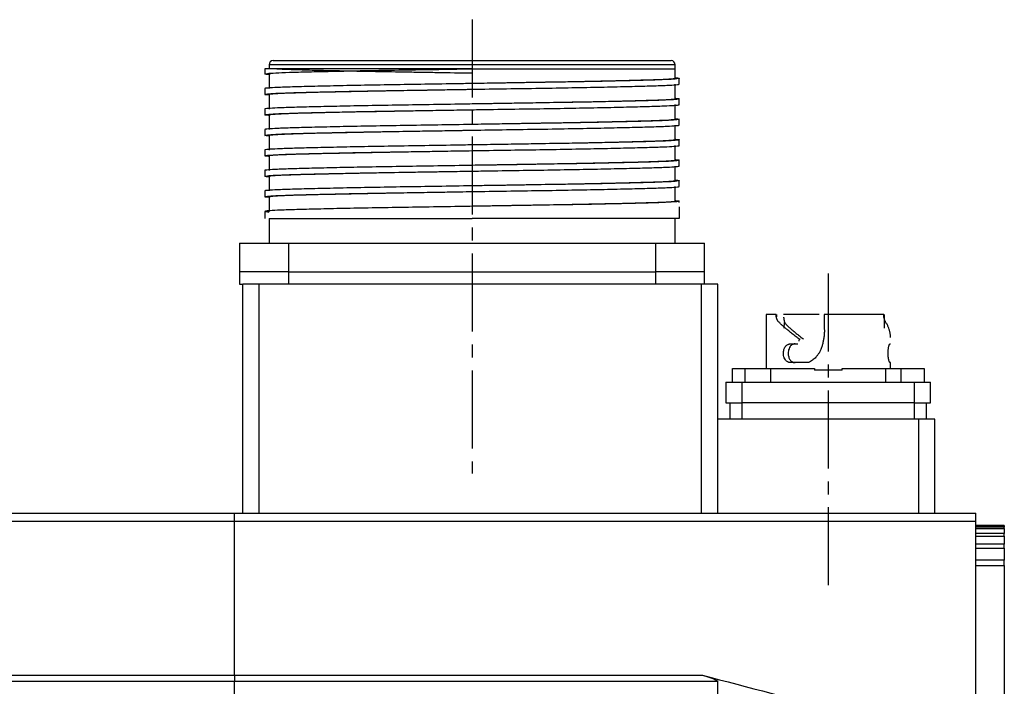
# Model space of a CAD drawing. Header units: millimetres. Extents: x 32176 to 33726, y 9839 to 10942.
# Tile 39 of 44: x 33545 to 33665, y 10348 to 10429. Entities that reach past the tile are written whole.
import ezdxf

# ---------------------------------------------------------------- set-up
doc = ezdxf.new("R2010")
doc.units = ezdxf.units.MM
doc.linetypes.add('CENTER2', pattern=[28.575, 19.05, -3.175, 3.175, -3.175])
doc.layers.add('Center', color=1, linetype='CENTER2')

msp = doc.modelspace()

# ---------------------------------------------------------------- linework, layer by layer
at = {"color": 7, "linetype": 'Continuous', "lineweight": 25}
for p, q in [((33575.33, 10423.45), (33575.33, 10422.95)), ((33624.93, 10423.45), (33575.33, 10423.45)), ((33624.93, 10422.95), (33624.93, 10423.45)), ((33574.83, 10422.95), (33574.83, 10422.32)), ((33600.13, 10422.95), (33574.83, 10422.95)), ((33600.13, 10422.95), (33624.93, 10422.95)), ((33625.43, 10421.07), (33625.43, 10421.77)), ((33574.83, 10420.52), (33574.83, 10419.82)), ((33625.43, 10418.57), (33625.43, 10419.27)), ((33574.83, 10418.02), (33574.83, 10417.32)), ((33625.43, 10416.07), (33625.43, 10416.77)), ((33574.83, 10415.52), (33574.83, 10414.82)), ((33625.43, 10413.57), (33625.43, 10414.27)), ((33574.83, 10413.02), (33574.83, 10412.32)), ((33625.43, 10411.07), (33625.43, 10411.77)), ((33574.83, 10410.52), (33574.83, 10409.82)), ((33625.43, 10408.57), (33625.43, 10409.27)), ((33574.83, 10408.02), (33574.83, 10407.32)), ((33625.43, 10406.63), (33625.43, 10406.77)), ((33574.83, 10405.52), (33574.83, 10404.65)), ((33625.43, 10406.07), (33625.43, 10404.65)), ((33575.33, 10404.65), (33575.33, 10401.65)), ((33624.93, 10401.65), (33624.93, 10404.65)), ((33571.73, 10401.65), (33577.73, 10401.65)), ((33571.73, 10401.65), (33571.73, 10398.15)), ((33577.73, 10401.65), (33622.53, 10401.65)), ((33577.73, 10398.15), (33577.73, 10401.65)), ((33622.53, 10401.65), (33628.53, 10401.65)), ((33622.53, 10401.65), (33622.53, 10398.15)), ((33628.53, 10398.15), (33628.53, 10401.65)), ((33577.73, 10398.15), (33571.73, 10398.15)), ((33571.73, 10398.15), (33571.73, 10396.65)), ((33577.73, 10398.15), (33622.53, 10398.15)), ((33577.73, 10396.65), (33577.73, 10398.15)), ((33628.53, 10398.15), (33622.53, 10398.15)), ((33622.53, 10398.15), (33622.53, 10396.65)), ((33628.53, 10396.65), (33628.53, 10398.15)), ((33571.73, 10396.65), (33572.13, 10396.65)), ((33574.13, 10396.65), (33572.13, 10396.65)), ((33572.13, 10368.65), (33572.13, 10396.65)), ((33628.13, 10396.65), (33574.13, 10396.65)), ((33574.13, 10368.65), (33574.13, 10396.65)), ((33630.13, 10396.65), (33628.13, 10396.65)), ((33628.13, 10368.65), (33628.13, 10396.65)), ((33630.13, 10368.65), (33630.13, 10396.65)), ((33636.03, 10392.95), (33636.03, 10386.35)), ((33637.26, 10392.95), (33636.03, 10392.95)), ((33637.31, 10392.95), (33637.31, 10392.63)), ((33642.51, 10392.95), (33638.18, 10392.95)), ((33650.4, 10392.95), (33643.13, 10392.95)), ((33643.13, 10392.95), (33643.14, 10391.27)), ((33650.45, 10392.95), (33650.44, 10391.27)), ((33638.23, 10391.95), (33638.22, 10391.25)), ((33639.03, 10389.35), (33639.9, 10389.35)), ((33651.17, 10389.35), (33651.23, 10389.35)), ((33631.93, 10384.65), (33631.93, 10386.35)), ((33633.43, 10386.35), (33633.43, 10384.65)), ((33634.73, 10386.35), (33641.93, 10386.35)), ((33636.63, 10384.65), (33636.63, 10386.35)), ((33641.23, 10387.05), (33639.03, 10387.05)), ((33641.93, 10386.35), (33641.93, 10386.15)), ((33645.33, 10386.15), (33641.93, 10386.15)), ((33645.33, 10386.35), (33652.53, 10386.35)), ((33645.33, 10386.15), (33645.33, 10386.35)), ((33650.63, 10386.35), (33650.63, 10384.65)), ((33651.23, 10387.05), (33651.17, 10387.05)), ((33651.23, 10386.35), (33651.23, 10387.05)), ((33652.53, 10386.35), (33655.33, 10386.35)), ((33652.53, 10384.65), (33652.53, 10386.35)), ((33655.33, 10386.35), (33655.33, 10384.65)), ((33631.13, 10384.65), (33633.13, 10384.65)), ((33631.13, 10384.65), (33631.13, 10382.15)), ((33633.13, 10384.65), (33654.13, 10384.65)), ((33633.13, 10382.15), (33633.13, 10384.65)), ((33654.13, 10384.65), (33656.13, 10384.65)), ((33654.13, 10384.65), (33654.13, 10382.15)), ((33656.13, 10382.15), (33656.13, 10384.65)), ((33631.13, 10382.15), (33633.13, 10382.15)), ((33631.63, 10380.15), (33631.63, 10382.15)), ((33654.13, 10382.15), (33633.13, 10382.15)), ((33633.13, 10380.15), (33633.13, 10382.15)), ((33654.13, 10382.15), (33656.13, 10382.15)), ((33654.13, 10382.15), (33654.13, 10380.15)), ((33655.63, 10380.15), (33655.63, 10382.15)), ((33654.63, 10380.15), (33630.13, 10380.15)), ((33656.63, 10380.15), (33654.63, 10380.15)), ((33654.63, 10380.15), (33654.63, 10368.65)), ((33656.63, 10368.65), (33656.63, 10380.15)), ((33472.13, 10368.65), (33571.13, 10368.65)), ((33571.13, 10367.65), (33571.13, 10368.65)), ((33571.13, 10368.65), (33661.63, 10368.65)), ((33661.63, 10367.65), (33661.63, 10368.65)), ((33571.13, 10367.65), (33472.13, 10367.65)), ((33571.13, 10348.86), (33571.13, 10367.65)), ((33661.63, 10367.65), (33571.13, 10367.65)), ((33661.63, 10339.91), (33661.63, 10367.65)), ((33665.13, 10367.15), (33661.63, 10367.15)), ((33661.63, 10367.14), (33665.13, 10367.14)), ((33665.13, 10366.94), (33661.63, 10366.94)), ((33661.63, 10366.78), (33665.13, 10366.78)), ((33665.13, 10367.14), (33665.13, 10367.15)), ((33665.13, 10367.14), (33665.13, 10366.94)), ((33665.13, 10366.78), (33665.13, 10366.94)), ((33665.13, 10366.78), (33665.13, 10366.19)), ((33665.13, 10366.19), (33661.63, 10366.19)), ((33661.63, 10365.87), (33665.13, 10365.87)), ((33665.13, 10365.87), (33665.13, 10366.19)), ((33665.13, 10365.87), (33665.13, 10364.86)), ((33665.13, 10364.86), (33661.63, 10364.86)), ((33661.63, 10364.37), (33665.13, 10364.37)), ((33665.13, 10364.37), (33665.13, 10364.86)), ((33665.13, 10364.37), (33665.13, 10362.93)), ((33665.13, 10362.93), (33661.63, 10362.93)), ((33661.63, 10362.26), (33665.13, 10362.26)), ((33665.13, 10362.26), (33665.13, 10362.93)), ((33665.13, 10362.26), (33665.13, 10327.82)), ((33472.13, 10348.86), (33571.13, 10348.86)), ((33571.13, 10348.86), (33571.13, 10348.08)), ((33571.13, 10348.86), (33628.27, 10348.86)), ((33571.13, 10348.08), (33472.13, 10348.08)), ((33571.13, 10333.53), (33571.13, 10348.08)), ((33630.13, 10348.08), (33571.13, 10348.08)), ((33630.13, 10329.63), (33630.13, 10348.08))]:
    msp.add_line(p, q, dxfattribs=at)
at = {"color": 7, "linetype": 'Continuous', "lineweight": 25, "flags": 128}
msp.add_lwpolyline([(33575.33, 10422.32), (33575.33, 10422.32), (33575.8, 10422.4), (33577.22, 10422.48), (33579.51, 10422.56), (33582.57, 10422.63), (33586.36, 10422.71), (33590.66, 10422.79), (33595.27, 10422.87), (33600.13, 10422.95), (33600.13, 10422.95), (33600.13, 10422.95)], dxfattribs=at)
at = {"color": 7, "linetype": 'Continuous', "lineweight": 25}
for centre, start, end in [((33575.83, 10423.45), 90, 180), ((33624.43, 10423.45), 0, 90)]:
    msp.add_arc(centre, 0.5, start, end, dxfattribs=at)
for points, knots in [([(33575.83, 10423.95), (33575.83, 10423.95), (33575.83, 10423.95), (33575.85, 10423.95), (33575.87, 10423.95), (33575.91, 10423.95), (33575.95, 10423.95), (33576.01, 10423.95), (33576.07, 10423.95), (33576.15, 10423.95), (33576.34, 10423.95), (33576.74, 10423.95), (33577.51, 10423.95), (33578.51, 10423.95), (33579.76, 10423.95), (33581.23, 10423.95), (33582.91, 10423.95), (33584.78, 10423.95), (33586.79, 10423.95), (33588.93, 10423.95), (33591.14, 10423.95), (33593.4, 10423.95), (33595.22, 10423.95), (33596.58, 10423.95), (33597.46, 10423.95), (33598.35, 10423.95), (33599.24, 10423.95), (33599.83, 10423.95), (33600.13, 10423.95)], [0, 0, 0, 0, 0.01297, 0.025921, 0.03886, 0.051792, 0.064721, 0.077654, 0.090596, 0.103552, 0.116527, 0.178261, 0.240008, 0.304316, 0.368637, 0.434312, 0.500002, 0.565678, 0.631368, 0.695675, 0.759996, 0.82173, 0.883478, 0.906811, 0.930099, 0.953372, 0.976662, 1, 1, 1, 1]), ([(33600.13, 10423.95), (33600.29, 10423.95), (33600.62, 10423.95), (33601.12, 10423.95), (33601.61, 10423.95), (33602.1, 10423.95), (33602.59, 10423.95), (33603.08, 10423.95), (33603.57, 10423.95), (33604.06, 10423.95), (33605.16, 10423.95), (33606.85, 10423.95), (33609.12, 10423.95), (33611.32, 10423.95), (33613.46, 10423.95), (33615.48, 10423.95), (33617.34, 10423.95), (33619.02, 10423.95), (33620.49, 10423.95), (33621.74, 10423.95), (33622.75, 10423.95), (33623.52, 10423.95), (33623.95, 10423.95), (33624.17, 10423.95), (33624.29, 10423.95), (33624.37, 10423.95), (33624.42, 10423.95), (33624.42, 10423.95), (33624.43, 10423.95)], [0, 0, 0, 0, 0.012971, 0.025924, 0.038863, 0.051795, 0.064725, 0.077657, 0.090598, 0.103553, 0.116527, 0.178261, 0.240008, 0.304316, 0.368637, 0.434312, 0.500002, 0.565678, 0.631368, 0.695675, 0.759996, 0.82173, 0.883478, 0.906809, 0.930096, 0.953369, 0.97666, 1, 1, 1, 1]), ([(33575.33, 10422.24), (33575.3, 10422.25), (33574.89, 10422.27), (33574.76, 10422.32), (33575, 10422.38), (33576.03, 10422.45), (33577.73, 10422.52), (33580.06, 10422.58), (33582.97, 10422.65), (33586.35, 10422.72), (33590.15, 10422.79), (33593.8, 10422.84), (33597.16, 10422.9), (33599.13, 10422.93), (33600.13, 10422.95)], [0, 0, 0, 0, 0.006308, 0.103214, 0.197389, 0.294295, 0.38847, 0.485376, 0.579551, 0.676458, 0.770633, 0.867539, 0.933316, 1, 1, 1, 1]), ([(33575.33, 10422.32), (33575.33, 10421.98), (33575.33, 10421.38), (33575.33, 10420.78), (33575.33, 10420.52)], [0, 0, 0, 0, 0.573094, 1, 1, 1, 1]), ([(33600.13, 10422.4), (33598.69, 10422.42), (33597.25, 10422.44), (33595.14, 10422.48), (33594.45, 10422.49), (33593.08, 10422.51), (33592.42, 10422.52), (33590.43, 10422.55), (33589.12, 10422.58), (33586.63, 10422.62), (33585.44, 10422.65), (33583.23, 10422.69), (33582.2, 10422.72), (33580.82, 10422.75), (33580.39, 10422.76), (33579.57, 10422.78), (33579.18, 10422.8), (33578.09, 10422.83), (33577.46, 10422.85), (33576.44, 10422.9), (33576.05, 10422.92), (33575.77, 10422.95)], [0, 0, 0, 0, 0.125, 0.125, 0.1875, 0.1875, 0.25, 0.25, 0.375, 0.375, 0.5, 0.5, 0.625, 0.625, 0.6875, 0.6875, 0.75, 0.75, 0.875, 0.875, 1, 1, 1, 1]), ([(33624.93, 10421.77), (33624.93, 10422.03), (33624.93, 10422.42), (33624.93, 10422.81), (33624.93, 10422.95)], [0, 0, 0, 0, 0.654586, 1, 1, 1, 1]), ([(33624.93, 10421.85), (33624.95, 10421.85), (33625.36, 10421.82), (33625.5, 10421.78), (33625.25, 10421.71), (33624.23, 10421.64), (33622.53, 10421.57), (33620.2, 10421.51), (33617.28, 10421.44), (33613.9, 10421.37), (33610.1, 10421.31), (33606.46, 10421.25), (33603.09, 10421.19), (33600.77, 10421.16), (33598.02, 10421.11), (33594.87, 10421.06), (33590.78, 10421), (33586.96, 10420.93), (33583.48, 10420.86), (33580.51, 10420.79), (33578.06, 10420.73), (33576.25, 10420.66), (33575.17, 10420.59), (33574.73, 10420.55), (33574.84, 10420.52), (33574.85, 10420.52)], [0, 0, 0, 0, 0.003338, 0.054623, 0.104462, 0.155746, 0.205585, 0.256869, 0.306708, 0.357993, 0.407832, 0.459116, 0.493926, 0.529217, 0.541688, 0.591738, 0.641577, 0.692861, 0.7427, 0.793984, 0.843823, 0.895108, 0.944947, 0.996231, 1, 1, 1, 1]), ([(33575.33, 10419.74), (33575.3, 10419.75), (33574.89, 10419.77), (33574.76, 10419.82), (33575, 10419.88), (33576.03, 10419.95), (33577.73, 10420.02), (33580.06, 10420.08), (33582.97, 10420.15), (33586.35, 10420.22), (33590.15, 10420.29), (33593.8, 10420.34), (33597.16, 10420.4), (33599.49, 10420.44), (33602.23, 10420.48), (33605.38, 10420.53), (33609.47, 10420.59), (33613.29, 10420.66), (33616.77, 10420.73), (33619.75, 10420.8), (33622.19, 10420.86), (33624.01, 10420.93), (33625.08, 10421), (33625.53, 10421.05), (33625.41, 10421.07), (33625.4, 10421.07)], [0, 0, 0, 0, 0.003338, 0.054622, 0.104462, 0.155746, 0.205585, 0.256869, 0.306708, 0.357993, 0.407832, 0.459116, 0.493926, 0.529217, 0.541688, 0.591738, 0.641577, 0.692861, 0.7427, 0.793984, 0.843823, 0.895108, 0.944947, 0.996231, 1, 1, 1, 1]), ([(33624.93, 10421.77), (33624.93, 10421.77), (33625.08, 10421.75), (33624.53, 10421.69), (33623.21, 10421.61), (33620.87, 10421.54), (33617.78, 10421.46), (33613.99, 10421.38), (33609.68, 10421.3), (33605, 10421.23), (33601.76, 10421.17), (33600.13, 10421.15)], [0, 0, 0, 0, 0.000168, 0.124622, 0.25053, 0.375466, 0.499498, 0.625308, 0.750631, 0.874452, 1, 1, 1, 1]), ([(33624.93, 10419.27), (33624.93, 10419.53), (33624.93, 10420.13), (33624.93, 10420.73), (33624.93, 10421.07)], [0, 0, 0, 0, 0.427287, 1, 1, 1, 1]), ([(33575.33, 10419.82), (33575.33, 10419.82), (33575.17, 10419.85), (33575.72, 10419.9), (33577.05, 10419.98), (33579.38, 10420.06), (33582.48, 10420.13), (33586.26, 10420.21), (33590.58, 10420.29), (33595.25, 10420.37), (33598.51, 10420.42), (33600.13, 10420.45), (33600.13, 10420.45)], [0, 0, 0, 0, 0.000004, 0.124454, 0.250359, 0.37529, 0.499319, 0.625125, 0.750444, 0.874261, 0.999871, 1, 1, 1, 1]), ([(33575.33, 10419.82), (33575.33, 10419.48), (33575.33, 10418.88), (33575.33, 10418.28), (33575.33, 10418.02)], [0, 0, 0, 0, 0.573135, 1, 1, 1, 1]), ([(33624.93, 10419.35), (33624.95, 10419.35), (33625.36, 10419.32), (33625.5, 10419.28), (33625.25, 10419.21), (33624.23, 10419.14), (33622.53, 10419.07), (33620.2, 10419.01), (33617.28, 10418.94), (33613.9, 10418.87), (33610.1, 10418.81), (33606.46, 10418.75), (33603.09, 10418.69), (33600.77, 10418.66), (33598.02, 10418.61), (33594.87, 10418.56), (33590.78, 10418.5), (33586.96, 10418.43), (33583.48, 10418.36), (33580.51, 10418.29), (33578.06, 10418.23), (33576.25, 10418.16), (33575.17, 10418.09), (33574.73, 10418.05), (33574.84, 10418.02), (33574.85, 10418.02)], [0, 0, 0, 0, 0.003338, 0.054623, 0.104462, 0.155746, 0.205585, 0.256869, 0.306708, 0.357993, 0.407832, 0.459116, 0.493926, 0.529217, 0.541688, 0.591738, 0.641577, 0.692861, 0.7427, 0.793984, 0.843823, 0.895108, 0.944947, 0.996231, 1, 1, 1, 1]), ([(33575.33, 10417.24), (33575.3, 10417.25), (33574.89, 10417.27), (33574.76, 10417.32), (33575, 10417.38), (33576.03, 10417.45), (33577.73, 10417.52), (33580.06, 10417.58), (33582.97, 10417.65), (33586.35, 10417.72), (33590.15, 10417.79), (33593.8, 10417.84), (33597.16, 10417.9), (33599.49, 10417.94), (33602.23, 10417.98), (33605.38, 10418.03), (33609.47, 10418.09), (33613.29, 10418.16), (33616.77, 10418.23), (33619.75, 10418.3), (33622.19, 10418.36), (33624.01, 10418.43), (33625.08, 10418.5), (33625.53, 10418.55), (33625.41, 10418.57), (33625.4, 10418.57)], [0, 0, 0, 0, 0.003338, 0.054623, 0.104462, 0.155746, 0.205585, 0.256869, 0.306708, 0.357993, 0.407832, 0.459116, 0.493926, 0.529217, 0.541688, 0.591738, 0.641577, 0.692861, 0.7427, 0.793984, 0.843823, 0.895108, 0.944947, 0.996231, 1, 1, 1, 1]), ([(33624.93, 10419.27), (33624.93, 10419.27), (33625.08, 10419.25), (33624.53, 10419.19), (33623.21, 10419.11), (33620.87, 10419.04), (33617.78, 10418.96), (33613.99, 10418.88), (33609.68, 10418.8), (33605, 10418.73), (33601.75, 10418.67), (33600.13, 10418.65), (33600.13, 10418.65)], [0, 0, 0, 0, 0.000134, 0.124577, 0.250473, 0.375397, 0.499418, 0.625216, 0.750527, 0.874336, 0.999939, 1, 1, 1, 1]), ([(33624.93, 10416.77), (33624.93, 10417.03), (33624.93, 10417.63), (33624.93, 10418.23), (33624.93, 10418.57)], [0, 0, 0, 0, 0.427253, 1, 1, 1, 1]), ([(33575.33, 10417.32), (33575.33, 10417.32), (33575.17, 10417.35), (33575.72, 10417.4), (33577.05, 10417.48), (33579.38, 10417.56), (33582.48, 10417.63), (33586.26, 10417.71), (33590.58, 10417.79), (33595.25, 10417.87), (33598.51, 10417.92), (33600.13, 10417.95), (33600.13, 10417.95)], [0, 0, 0, 0, 0.000005, 0.124448, 0.250345, 0.375269, 0.499291, 0.62509, 0.750401, 0.874211, 0.999815, 1, 1, 1, 1]), ([(33575.33, 10417.32), (33575.33, 10416.98), (33575.33, 10416.38), (33575.33, 10415.78), (33575.33, 10415.52)], [0, 0, 0, 0, 0.573177, 1, 1, 1, 1]), ([(33624.93, 10416.85), (33624.95, 10416.85), (33625.36, 10416.82), (33625.5, 10416.78), (33625.25, 10416.71), (33624.23, 10416.64), (33622.53, 10416.57), (33620.2, 10416.51), (33617.28, 10416.44), (33613.9, 10416.37), (33610.1, 10416.31), (33606.46, 10416.25), (33603.09, 10416.19), (33600.77, 10416.16), (33598.02, 10416.11), (33594.87, 10416.06), (33590.78, 10416), (33586.96, 10415.93), (33583.48, 10415.86), (33580.51, 10415.79), (33578.06, 10415.73), (33576.25, 10415.66), (33575.17, 10415.59), (33574.73, 10415.55), (33574.84, 10415.52), (33574.85, 10415.52)], [0, 0, 0, 0, 0.003338, 0.054622, 0.104462, 0.155746, 0.205585, 0.256869, 0.306708, 0.357993, 0.407832, 0.459116, 0.493926, 0.529217, 0.541688, 0.591738, 0.641577, 0.692861, 0.7427, 0.793984, 0.843823, 0.895108, 0.944947, 0.996231, 1, 1, 1, 1]), ([(33575.33, 10414.74), (33575.3, 10414.75), (33574.89, 10414.77), (33574.76, 10414.82), (33575, 10414.88), (33576.03, 10414.95), (33577.73, 10415.02), (33580.06, 10415.08), (33582.97, 10415.15), (33586.35, 10415.22), (33590.15, 10415.29), (33593.8, 10415.34), (33597.16, 10415.4), (33599.49, 10415.44), (33602.23, 10415.48), (33605.38, 10415.53), (33609.47, 10415.59), (33613.29, 10415.66), (33616.77, 10415.73), (33619.75, 10415.8), (33622.19, 10415.86), (33624.01, 10415.93), (33625.08, 10416), (33625.53, 10416.05), (33625.41, 10416.07), (33625.4, 10416.07)], [0, 0, 0, 0, 0.0033382, 0.0546225, 0.1044616, 0.155746, 0.2055849, 0.2568692, 0.3067082, 0.3579926, 0.4078317, 0.4591161, 0.4939265, 0.5292165, 0.5416881, 0.5917381, 0.6415767, 0.6928606, 0.7426996, 0.7939838, 0.8438231, 0.8951076, 0.9449466, 0.9962309, 1, 1, 1, 1]), ([(33624.93, 10416.77), (33624.93, 10416.77), (33625.08, 10416.75), (33624.53, 10416.69), (33623.21, 10416.61), (33620.87, 10416.54), (33617.78, 10416.46), (33613.99, 10416.38), (33609.68, 10416.3), (33605, 10416.23), (33601.76, 10416.17), (33600.13, 10416.15)], [0, 0, 0, 0, 0.000103, 0.124571, 0.250493, 0.375442, 0.499488, 0.625312, 0.750648, 0.874482, 1, 1, 1, 1]), ([(33624.93, 10414.27), (33624.93, 10414.53), (33624.93, 10415.13), (33624.93, 10415.73), (33624.93, 10416.07)], [0, 0, 0, 0, 0.427222, 1, 1, 1, 1]), ([(33575.42, 10414.81), (33575.38, 10414.81), (33575.17, 10414.84), (33575.7, 10414.9), (33577.05, 10414.98), (33579.38, 10415.06), (33582.48, 10415.13), (33586.26, 10415.21), (33590.58, 10415.29), (33595.25, 10415.37), (33598.51, 10415.42), (33600.14, 10415.45), (33600.14, 10415.45)], [0, 0, 0, 0, 0.0239095, 0.1453645, 0.2682379, 0.390162, 0.5112051, 0.6339829, 0.756285, 0.8771216, 0.9997087, 1, 1, 1, 1]), ([(33624.93, 10414.35), (33624.95, 10414.35), (33625.36, 10414.32), (33625.5, 10414.28), (33625.25, 10414.21), (33624.23, 10414.14), (33622.53, 10414.07), (33620.2, 10414.01), (33617.28, 10413.94), (33613.9, 10413.87), (33610.1, 10413.81), (33606.46, 10413.75), (33603.09, 10413.69), (33600.77, 10413.66), (33598.02, 10413.61), (33594.87, 10413.56), (33590.78, 10413.5), (33586.96, 10413.43), (33583.48, 10413.36), (33580.51, 10413.29), (33578.06, 10413.23), (33576.25, 10413.16), (33575.17, 10413.09), (33574.73, 10413.05), (33574.84, 10413.02), (33574.85, 10413.02)], [0, 0, 0, 0, 0.003338, 0.054622, 0.104461, 0.155746, 0.205585, 0.256869, 0.306708, 0.357992, 0.407832, 0.459116, 0.493926, 0.529216, 0.541688, 0.591738, 0.641577, 0.692861, 0.7427, 0.793984, 0.843823, 0.895108, 0.944947, 0.996231, 1, 1, 1, 1]), ([(33575.33, 10414.82), (33575.33, 10414.48), (33575.33, 10413.88), (33575.33, 10413.28), (33575.33, 10413.02)], [0, 0, 0, 0, 0.573219, 1, 1, 1, 1]), ([(33624.93, 10414.27), (33624.93, 10414.27), (33625.08, 10414.25), (33624.53, 10414.19), (33623.21, 10414.11), (33620.87, 10414.04), (33617.78, 10413.96), (33613.99, 10413.88), (33609.68, 10413.8), (33605, 10413.73), (33601.75, 10413.67), (33600.12, 10413.65), (33600.12, 10413.65)], [0, 0, 0, 0, 0.000075, 0.124521, 0.250419, 0.375345, 0.499368, 0.625169, 0.750482, 0.874294, 0.999899, 1, 1, 1, 1]), ([(33575.33, 10412.24), (33575.3, 10412.25), (33574.89, 10412.27), (33574.76, 10412.32), (33575, 10412.38), (33576.03, 10412.45), (33577.73, 10412.52), (33580.06, 10412.58), (33582.97, 10412.65), (33586.35, 10412.72), (33590.15, 10412.79), (33593.8, 10412.84), (33597.16, 10412.9), (33599.49, 10412.94), (33602.23, 10412.98), (33605.38, 10413.03), (33609.47, 10413.09), (33613.29, 10413.16), (33616.77, 10413.23), (33619.75, 10413.3), (33622.19, 10413.36), (33624.01, 10413.43), (33625.08, 10413.5), (33625.53, 10413.55), (33625.41, 10413.57), (33625.4, 10413.57)], [0, 0, 0, 0, 0.003338, 0.054623, 0.104462, 0.155746, 0.205585, 0.256869, 0.306708, 0.357993, 0.407832, 0.459116, 0.493926, 0.529217, 0.541688, 0.591738, 0.641577, 0.692861, 0.7427, 0.793984, 0.843823, 0.895108, 0.944947, 0.996231, 1, 1, 1, 1]), ([(33575.42, 10412.31), (33575.39, 10412.31), (33575.17, 10412.34), (33575.7, 10412.4), (33577.05, 10412.48), (33579.38, 10412.56), (33582.48, 10412.63), (33586.26, 10412.71), (33590.58, 10412.79), (33595.25, 10412.87), (33598.51, 10412.92), (33600.13, 10412.95), (33600.14, 10412.95)], [0, 0, 0, 0, 0.024403, 0.145804, 0.268624, 0.390494, 0.511484, 0.634208, 0.756456, 0.87724, 0.999773, 1, 1, 1, 1]), ([(33624.93, 10411.77), (33624.93, 10412.03), (33624.93, 10412.63), (33624.93, 10413.23), (33624.93, 10413.57)], [0, 0, 0, 0, 0.427195, 1, 1, 1, 1]), ([(33624.93, 10411.85), (33624.95, 10411.85), (33625.36, 10411.82), (33625.5, 10411.78), (33625.25, 10411.71), (33624.23, 10411.64), (33622.53, 10411.57), (33620.2, 10411.51), (33617.28, 10411.44), (33613.9, 10411.37), (33610.1, 10411.31), (33606.46, 10411.25), (33603.09, 10411.19), (33600.77, 10411.16), (33598.02, 10411.11), (33594.87, 10411.06), (33590.78, 10411), (33586.96, 10410.93), (33583.48, 10410.86), (33580.51, 10410.79), (33578.06, 10410.73), (33576.25, 10410.66), (33575.17, 10410.59), (33574.73, 10410.55), (33574.84, 10410.52), (33574.85, 10410.52)], [0, 0, 0, 0, 0.003338, 0.054622, 0.104461, 0.155746, 0.205585, 0.256869, 0.306708, 0.357992, 0.407832, 0.459116, 0.493926, 0.529216, 0.541688, 0.591738, 0.641577, 0.692861, 0.7427, 0.793984, 0.843823, 0.895108, 0.944947, 0.996231, 1, 1, 1, 1]), ([(33575.33, 10412.32), (33575.33, 10411.98), (33575.33, 10411.38), (33575.33, 10410.78), (33575.33, 10410.52)], [0, 0, 0, 0, 0.57326, 1, 1, 1, 1]), ([(33624.93, 10411.77), (33624.93, 10411.77), (33625.08, 10411.75), (33624.53, 10411.69), (33623.21, 10411.61), (33620.87, 10411.54), (33617.78, 10411.46), (33613.99, 10411.38), (33609.68, 10411.3), (33605, 10411.23), (33601.76, 10411.17), (33600.13, 10411.15)], [0, 0, 0, 0, 0.000051, 0.12452, 0.250443, 0.375393, 0.49944, 0.625265, 0.750602, 0.874438, 1, 1, 1, 1]), ([(33575.33, 10409.74), (33575.3, 10409.75), (33574.89, 10409.77), (33574.76, 10409.82), (33575, 10409.88), (33576.03, 10409.95), (33577.73, 10410.02), (33580.06, 10410.08), (33582.97, 10410.15), (33586.35, 10410.22), (33590.15, 10410.29), (33593.8, 10410.34), (33597.16, 10410.4), (33599.49, 10410.44), (33602.23, 10410.48), (33605.38, 10410.53), (33609.47, 10410.59), (33613.29, 10410.66), (33616.77, 10410.73), (33619.75, 10410.8), (33622.19, 10410.86), (33624.01, 10410.93), (33625.08, 10411), (33625.53, 10411.05), (33625.41, 10411.07), (33625.4, 10411.07)], [0, 0, 0, 0, 0.003338, 0.054623, 0.104462, 0.155746, 0.205585, 0.256869, 0.306708, 0.357993, 0.407832, 0.459116, 0.493927, 0.529217, 0.541688, 0.591738, 0.641577, 0.692861, 0.7427, 0.793984, 0.843823, 0.895108, 0.944947, 0.996231, 1, 1, 1, 1]), ([(33575.42, 10409.81), (33575.39, 10409.81), (33575.17, 10409.84), (33575.7, 10409.9), (33577.05, 10409.98), (33579.38, 10410.06), (33582.48, 10410.13), (33586.26, 10410.21), (33590.58, 10410.29), (33595.25, 10410.37), (33598.51, 10410.42), (33600.13, 10410.45), (33600.13, 10410.45)], [0, 0, 0, 0, 0.024878, 0.146227, 0.268993, 0.39081, 0.511748, 0.634418, 0.756613, 0.877344, 0.999824, 1, 1, 1, 1]), ([(33624.93, 10409.27), (33624.93, 10409.53), (33624.93, 10410.13), (33624.93, 10410.73), (33624.93, 10411.07)], [0, 0, 0, 0, 0.427172, 1, 1, 1, 1]), ([(33624.93, 10409.35), (33624.95, 10409.35), (33625.36, 10409.32), (33625.5, 10409.28), (33625.25, 10409.21), (33624.23, 10409.14), (33622.53, 10409.07), (33620.2, 10409.01), (33617.28, 10408.94), (33613.9, 10408.87), (33610.1, 10408.81), (33606.46, 10408.75), (33603.09, 10408.69), (33600.77, 10408.66), (33598.02, 10408.61), (33594.87, 10408.56), (33590.78, 10408.5), (33586.96, 10408.43), (33583.48, 10408.36), (33580.51, 10408.29), (33578.06, 10408.23), (33576.25, 10408.16), (33575.17, 10408.09), (33574.73, 10408.05), (33574.84, 10408.02), (33574.85, 10408.02)], [0, 0, 0, 0, 0.003338, 0.054622, 0.104461, 0.155746, 0.205585, 0.256869, 0.306708, 0.357992, 0.407832, 0.459116, 0.493926, 0.529216, 0.541688, 0.591738, 0.641577, 0.692861, 0.7427, 0.793984, 0.843823, 0.895108, 0.944947, 0.996231, 1, 1, 1, 1]), ([(33575.33, 10409.82), (33575.33, 10409.48), (33575.33, 10408.88), (33575.33, 10408.28), (33575.33, 10408.02)], [0, 0, 0, 0, 0.5733, 1, 1, 1, 1]), ([(33624.93, 10409.27), (33624.93, 10409.27), (33625.08, 10409.25), (33624.53, 10409.19), (33623.21, 10409.11), (33620.87, 10409.04), (33617.78, 10408.96), (33613.99, 10408.88), (33609.68, 10408.8), (33605, 10408.73), (33601.75, 10408.67), (33600.13, 10408.65), (33600.13, 10408.65)], [0, 0, 0, 0, 0.00003, 0.124487, 0.250396, 0.375333, 0.499367, 0.625179, 0.750503, 0.874326, 0.999942, 1, 1, 1, 1]), ([(33575.33, 10407.24), (33575.3, 10407.25), (33574.89, 10407.27), (33574.76, 10407.32), (33575, 10407.38), (33576.03, 10407.45), (33577.73, 10407.52), (33580.06, 10407.58), (33582.97, 10407.65), (33586.35, 10407.72), (33590.15, 10407.79), (33593.8, 10407.84), (33597.16, 10407.9), (33599.49, 10407.94), (33602.23, 10407.98), (33605.38, 10408.03), (33609.47, 10408.09), (33613.29, 10408.16), (33616.77, 10408.23), (33619.75, 10408.3), (33622.19, 10408.36), (33624.01, 10408.43), (33625.08, 10408.5), (33625.53, 10408.55), (33625.41, 10408.57), (33625.4, 10408.57)], [0, 0, 0, 0, 0.003338, 0.054623, 0.104462, 0.155746, 0.205585, 0.256869, 0.306708, 0.357993, 0.407832, 0.459116, 0.493927, 0.529217, 0.541688, 0.591738, 0.641577, 0.692861, 0.7427, 0.793984, 0.843823, 0.895108, 0.944947, 0.996231, 1, 1, 1, 1]), ([(33575.33, 10407.32), (33575.42, 10407.35), (33575.6, 10407.4), (33577.08, 10407.48), (33579.37, 10407.56), (33582.48, 10407.63), (33586.26, 10407.71), (33590.58, 10407.79), (33595.25, 10407.87), (33598.51, 10407.92), (33600.13, 10407.95), (33600.13, 10407.95)], [0, 0, 0, 0, 0.124457, 0.250367, 0.375304, 0.499339, 0.625151, 0.750475, 0.874298, 0.999915, 1, 1, 1, 1]), ([(33624.93, 10406.77), (33624.93, 10407.03), (33624.93, 10407.63), (33624.93, 10408.23), (33624.93, 10408.57)], [0, 0, 0, 0, 0.4271532, 1, 1, 1, 1]), ([(33624.93, 10406.85), (33624.95, 10406.85), (33625.36, 10406.82), (33625.5, 10406.78), (33625.25, 10406.71), (33624.23, 10406.64), (33622.53, 10406.57), (33620.2, 10406.51), (33617.28, 10406.44), (33613.9, 10406.37), (33610.1, 10406.31), (33606.46, 10406.25), (33603.09, 10406.19), (33600.77, 10406.16), (33598.02, 10406.11), (33594.87, 10406.06), (33590.78, 10406), (33586.96, 10405.93), (33583.48, 10405.86), (33580.51, 10405.79), (33578.06, 10405.73), (33576.27, 10405.66), (33575.12, 10405.59), (33574.75, 10405.53), (33574.83, 10405.48), (33575.25, 10405.45), (33575.32, 10405.45)], [0, 0, 0, 0, 0.003162, 0.051736, 0.098942, 0.147516, 0.194722, 0.243296, 0.290501, 0.339076, 0.386282, 0.434856, 0.467827, 0.501252, 0.513065, 0.56047, 0.607675, 0.656249, 0.703455, 0.752029, 0.799235, 0.84781, 0.895015, 0.94359, 0.990795, 1, 1, 1, 1]), ([(33575.33, 10407.32), (33575.33, 10406.98), (33575.33, 10406.38), (33575.33, 10405.78), (33575.33, 10405.52)], [0, 0, 0, 0, 0.573337, 1, 1, 1, 1]), ([(33624.93, 10406.77), (33624.93, 10406.77), (33625.08, 10406.75), (33624.53, 10406.69), (33623.21, 10406.61), (33620.87, 10406.54), (33617.78, 10406.46), (33613.99, 10406.38), (33609.68, 10406.3), (33605, 10406.23), (33601.76, 10406.17), (33600.13, 10406.15)], [0, 0, 0, 0, 0.000014, 0.124492, 0.250425, 0.375385, 0.499441, 0.625276, 0.750623, 0.874468, 1, 1, 1, 1]), ([(33575.33, 10404.65), (33575.33, 10404.65), (33575.49, 10404.65), (33576.12, 10404.65), (33576.59, 10404.65), (33577.84, 10404.65), (33578.61, 10404.65), (33580.41, 10404.65), (33581.44, 10404.65), (33583.74, 10404.65), (33585, 10404.65), (33587.7, 10404.65), (33589.14, 10404.65), (33592.14, 10404.65), (33593.7, 10404.65), (33596.88, 10404.65), (33598.5, 10404.65), (33600.13, 10404.65)], [0, 0, 0, 0, 0.125, 0.125, 0.25, 0.25, 0.375, 0.375, 0.5, 0.5, 0.625, 0.625, 0.75, 0.75, 0.875, 0.875, 1, 1, 1, 1]), ([(33625.43, 10404.65), (33625.43, 10404.65), (33625.26, 10404.65), (33624.62, 10404.65), (33624.14, 10404.65), (33622.87, 10404.65), (33622.08, 10404.65), (33620.24, 10404.65), (33619.19, 10404.65), (33616.85, 10404.65), (33615.56, 10404.65), (33612.81, 10404.65), (33611.34, 10404.65), (33608.28, 10404.65), (33606.69, 10404.65), (33603.44, 10404.65), (33601.78, 10404.65), (33600.13, 10404.65)], [0, 0, 0, 0, 0.125, 0.125, 0.25, 0.25, 0.375, 0.375, 0.5, 0.5, 0.625, 0.625, 0.75, 0.75, 0.875, 0.875, 1, 1, 1, 1]), ([(33637.55, 10392.04), (33637.54, 10392.06), (33637.5, 10392.1), (33637.45, 10392.17), (33637.41, 10392.25), (33637.37, 10392.33), (33637.33, 10392.44), (33637.29, 10392.57), (33637.27, 10392.74), (33637.26, 10392.87), (33637.26, 10392.95)], [0, 0, 0, 0, 0.097402, 0.196123, 0.296177, 0.397576, 0.500331, 0.637379, 0.803942, 1, 1, 1, 1]), ([(33640.05, 10389.94), (33639.97, 10390), (33639.81, 10390.12), (33639.57, 10390.3), (33639.34, 10390.48), (33639.12, 10390.66), (33638.9, 10390.84), (33638.65, 10391.04), (33638.38, 10391.28), (33638.08, 10391.54), (33637.81, 10391.79), (33637.64, 10391.96), (33637.55, 10392.04)], [0, 0, 0, 0, 0.084102, 0.167988, 0.251735, 0.335421, 0.419126, 0.502927, 0.628163, 0.752571, 0.876425, 1, 1, 1, 1]), ([(33638.18, 10392.62), (33638.18, 10392.59), (33638.18, 10392.53), (33638.19, 10392.44), (33638.2, 10392.36), (33638.21, 10392.29), (33638.22, 10392.22), (33638.24, 10392.16), (33638.27, 10392.07), (33638.31, 10391.95), (33638.39, 10391.82), (33638.45, 10391.75), (33638.48, 10391.72)], [0, 0, 0, 0, 0.087256, 0.169249, 0.24598, 0.317448, 0.383655, 0.444601, 0.500287, 0.66792, 0.834478, 1, 1, 1, 1]), ([(33650.62, 10392.04), (33650.61, 10392.06), (33650.58, 10392.1), (33650.55, 10392.17), (33650.52, 10392.25), (33650.49, 10392.33), (33650.46, 10392.44), (33650.43, 10392.57), (33650.41, 10392.74), (33650.41, 10392.87), (33650.4, 10392.95)], [0, 0, 0, 0, 0.097402, 0.196123, 0.296177, 0.397576, 0.500331, 0.637379, 0.803942, 1, 1, 1, 1]), ([(33651.23, 10390.11), (33651.23, 10390.16), (33651.22, 10390.27), (33651.21, 10390.44), (33651.19, 10390.6), (33651.16, 10390.77), (33651.12, 10390.93), (33651.06, 10391.15), (33650.96, 10391.42), (33650.81, 10391.73), (33650.68, 10391.94), (33650.62, 10392.04)], [0, 0, 0, 0, 0.084126, 0.168043, 0.251818, 0.335517, 0.419208, 0.502958, 0.66966, 0.835156, 1, 1, 1, 1]), ([(33638.48, 10391.72), (33638.53, 10391.67), (33638.62, 10391.58), (33638.77, 10391.43), (33638.93, 10391.29), (33639.1, 10391.14), (33639.27, 10391), (33639.5, 10390.8), (33639.81, 10390.55), (33640.19, 10390.24), (33640.47, 10390.04), (33640.6, 10389.94)], [0, 0, 0, 0, 0.082384, 0.16486, 0.247509, 0.33041, 0.413642, 0.497282, 0.664676, 0.832045, 1, 1, 1, 1]), ([(33643.14, 10391.27), (33643.14, 10391.19), (33643.15, 10391.04), (33643.15, 10390.82), (33643.14, 10390.6), (33643.12, 10390.38), (33643.1, 10390.15), (33643.06, 10389.94), (33643.01, 10389.65), (33642.93, 10389.3), (33642.83, 10388.94), (33642.75, 10388.73), (33642.72, 10388.64)], [0, 0, 0, 0, 0.08397, 0.16749, 0.250653, 0.33355, 0.416271, 0.498904, 0.57793, 0.748623, 0.895542, 1, 1, 1, 1]), ([(33640.16, 10389.94), (33640.15, 10389.93), (33640.13, 10389.91), (33640.1, 10389.88), (33640.07, 10389.84), (33640.05, 10389.79), (33640.04, 10389.73), (33640.04, 10389.69), (33640.03, 10389.67)], [0, 0, 0, 0, 0.151946, 0.300431, 0.448908, 0.600828, 0.7995, 1, 1, 1, 1]), ([(33639.03, 10387.05), (33639, 10387.05), (33638.95, 10387.05), (33638.86, 10387.06), (33638.77, 10387.09), (33638.66, 10387.14), (33638.53, 10387.23), (33638.38, 10387.4), (33638.25, 10387.62), (33638.17, 10387.91), (33638.15, 10388.18), (33638.16, 10388.42), (33638.21, 10388.63), (33638.29, 10388.84), (33638.39, 10389.01), (33638.53, 10389.16), (33638.66, 10389.25), (33638.79, 10389.31), (33638.91, 10389.34), (33638.99, 10389.34), (33639.03, 10389.35)], [0, 0, 0, 0, 0.028184, 0.058442, 0.090776, 0.12519, 0.187653, 0.250152, 0.339269, 0.422299, 0.499524, 0.560755, 0.624494, 0.682288, 0.749658, 0.812156, 0.874723, 0.914633, 0.956387, 1, 1, 1, 1]), ([(33639.59, 10389.35), (33639.56, 10389.34), (33639.5, 10389.34), (33639.42, 10389.33), (33639.33, 10389.3), (33639.22, 10389.25), (33639.09, 10389.16), (33638.95, 10389), (33638.83, 10388.77), (33638.75, 10388.49), (33638.72, 10388.22), (33638.74, 10387.97), (33638.79, 10387.76), (33638.86, 10387.55), (33638.96, 10387.38), (33639.09, 10387.23), (33639.22, 10387.14), (33639.35, 10387.08), (33639.46, 10387.05), (33639.54, 10387.05), (33639.59, 10387.05)], [0, 0, 0, 0, 0.028233, 0.058503, 0.090818, 0.12518, 0.187634, 0.250144, 0.339643, 0.422622, 0.499472, 0.560642, 0.624451, 0.682108, 0.749655, 0.812142, 0.874718, 0.91465, 0.956404, 1, 1, 1, 1]), ([(33642.72, 10388.64), (33642.7, 10388.59), (33642.65, 10388.49), (33642.58, 10388.35), (33642.5, 10388.22), (33642.41, 10388.08), (33642.31, 10387.96), (33642.21, 10387.83), (33642.08, 10387.68), (33641.91, 10387.51), (33641.69, 10387.34), (33641.47, 10387.18), (33641.31, 10387.09), (33641.23, 10387.05)], [0, 0, 0, 0, 0.071021, 0.1419, 0.21282, 0.283964, 0.355513, 0.427646, 0.500536, 0.626022, 0.750505, 0.874869, 1, 1, 1, 1]), ([(33651.17, 10387.05), (33651.16, 10387.05), (33651.15, 10387.05), (33651.14, 10387.06), (33651.12, 10387.09), (33651.09, 10387.14), (33651.06, 10387.23), (33651.01, 10387.4), (33650.97, 10387.62), (33650.94, 10387.91), (33650.93, 10388.18), (33650.93, 10388.42), (33650.95, 10388.63), (33650.98, 10388.84), (33651.02, 10389.01), (33651.06, 10389.16), (33651.09, 10389.25), (33651.12, 10389.31), (33651.15, 10389.34), (33651.16, 10389.34), (33651.17, 10389.35)], [0, 0, 0, 0, 0.028184, 0.058442, 0.090776, 0.12519, 0.187653, 0.250152, 0.339269, 0.422299, 0.499524, 0.560755, 0.624494, 0.682288, 0.749658, 0.812156, 0.874723, 0.914633, 0.956387, 1, 1, 1, 1]), ([(33631.93, 10386.35), (33631.93, 10386.35), (33631.93, 10386.35), (33631.95, 10386.35), (33631.97, 10386.35), (33632.01, 10386.35), (33632.06, 10386.35), (33632.17, 10386.35), (33632.37, 10386.35), (33632.73, 10386.35), (33633.18, 10386.35), (33633.6, 10386.35), (33633.95, 10386.35), (33634.2, 10386.35), (33634.46, 10386.35), (33634.64, 10386.35), (33634.73, 10386.35)], [0, 0, 0, 0, 0.04028, 0.080248, 0.120062, 0.159883, 0.19987, 0.240183, 0.370042, 0.500023, 0.629882, 0.759863, 0.820146, 0.879902, 0.939673, 1, 1, 1, 1]), ([(33628.27, 10348.86), (33628.61, 10348.77), (33628.96, 10348.67), (33629.46, 10348.5), (33629.63, 10348.43), (33629.86, 10348.32), (33629.94, 10348.28), (33630.03, 10348.21), (33630.06, 10348.19), (33630.11, 10348.13), (33630.13, 10348.1), (33630.13, 10348.08)], [0, 0, 0, 0, 0.5, 0.5, 0.75, 0.75, 0.875, 0.875, 0.9375, 0.9375, 1, 1, 1, 1])]:
    msp.add_open_spline(points, degree=3, knots=knots, dxfattribs=at)
msp.add_open_spline([(33628.27, 10348.86), (33639.41, 10345.95), (33650.53, 10342.98), (33661.63, 10339.91)], degree=3, dxfattribs=at)
at = {"layer": 'Center', "ltscale": 0.5}
for p, q in [((33600.13, 10428.95), (33600.13, 10373.52)), ((33643.63, 10397.95), (33643.63, 10359.69))]:
    msp.add_line(p, q, dxfattribs=at)

doc.saveas('drawing.dxf')
